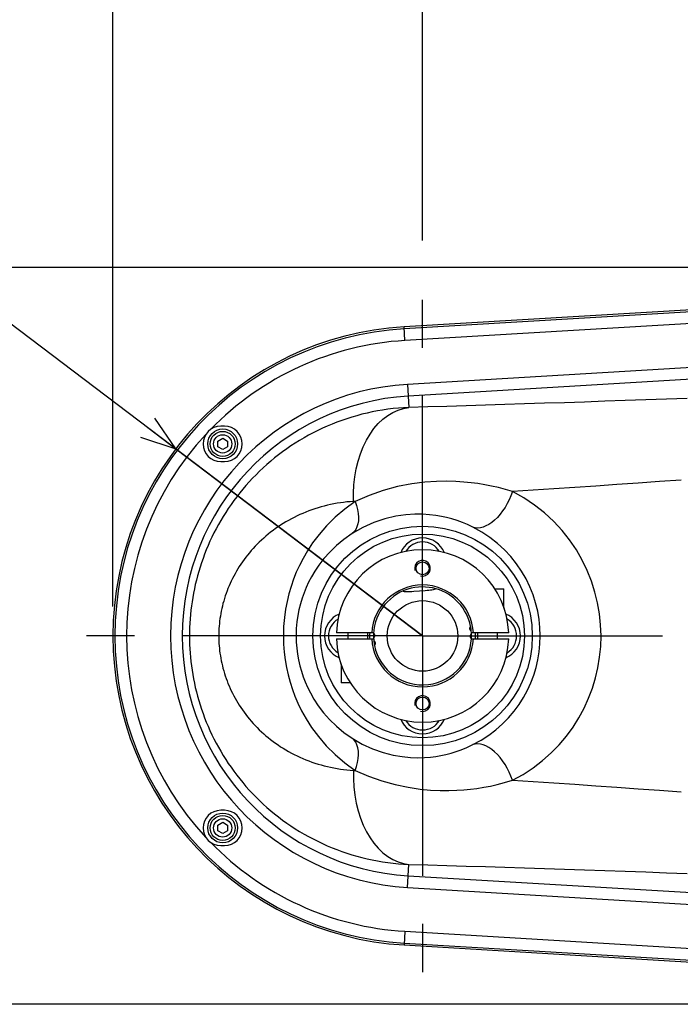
# Model space of a CAD drawing. Extents: x 0 to 594, y 0 to 420.
# Tile 16 of 71: x 85 to 119, y 317 to 368. Entities that reach past the tile are written whole.
import ezdxf

# ---------------------------------------------------------------- set-up
doc = ezdxf.new("R2010")
doc.units = 0
doc.header["$LTSCALE"] = 32.67
doc.linetypes.add('CENTER', pattern=[0.6, 0.375, -0.075, 0.075, -0.075])
doc.layers.get('0').update_dxf_attribs({"linetype": 'CONTINUOUS'})
for name, color, linetype in [('1_DESIGN', 7, 'CONTINUOUS'), ('ASSY', 7, 'CONTINUOUS'), ('AXIS', 7, 'CONTINUOUS'), ('CHAMFER', 7, 'CONTINUOUS'), ('DRAFT', 7, 'CONTINUOUS'), ('DRIV_DIM', 7, 'CONTINUOUS'), ('ROUND', 7, 'CONTINUOUS')]:
    doc.layers.add(name, color=color, linetype=linetype)
doc.styles.get("Standard").update_dxf_attribs({"font": 'txt', "width": 0.8})
doc.dimstyles.new('DIMSTYLE_1', dxfattribs={"dimtxt": 3.8, "dimasz": 1.8, "dimexe": 2, "dimexo": 1.5, "dimgap": 0.95, "dimtad": 1, "dimdec": 3, "dimlfac": 5, "dimtxsty": 'STANDARD', "dimblk": 'OPEN', "dimblk1": 'OPEN', "dimblk2": 'OPEN', "dimcen": 0.09, "dimazin": 2, "dimtp": 0.001, "dimtm": 0.001, "dimtfac": 1, "dimtdec": 3, "dimtofl": 0, "dimtmove": 0, "dimatfit": 3, "dimtolj": 1})
doc.dimstyles.new('DIMSTYLE_2', dxfattribs={"dimtxt": 3.8, "dimasz": 1.8, "dimexe": 2, "dimexo": 1.5, "dimgap": 0.95, "dimtad": 1, "dimdec": 3, "dimlfac": 5, "dimtxsty": 'STANDARD', "dimblk": 'OPEN', "dimblk1": 'OPEN', "dimblk2": 'OPEN', "dimcen": 0.09, "dimazin": 2, "dimtp": 0.001, "dimtm": 0.001, "dimtfac": 1, "dimtdec": 3, "dimtmove": 0, "dimatfit": 3, "dimtolj": 1})

# ---------------------------------------------------------------- blocks, each defined once
blk = doc.blocks.new('_OPEN')
at = {"color": 0, "linetype": 'BYBLOCK'}
for p, q in [((0, 0), (-1, 0.342)), ((-1, -0.342), (0, 0)), ((-1, 0), (0, 0))]:
    blk.add_line(p, q, dxfattribs=at)
blk = doc.blocks.new('*D0')
at = {"layer": 'DRIV_DIM', "color": 2, "linetype": 'CONTINUOUS'}
for p, q in [((105.348, 356.423), (105.348, 393.492)), ((195.348, 358.881), (195.348, 393.492)), ((105.348, 391.492), (150.348, 391.492)), ((195.348, 391.492), (150.348, 391.492))]:
    blk.add_line(p, q, dxfattribs=at)
at = {"layer": 'DRIV_DIM', "color": 2, "linetype": 'CONTINUOUS', "xscale": 1.8, "yscale": 1.8, "zscale": 1.8, "rotation": 180}
blk.add_blockref('_OPEN', (105.348, 391.492), dxfattribs=at)
at = {"layer": 'DRIV_DIM', "color": 2, "linetype": 'CONTINUOUS', "xscale": 1.8, "yscale": 1.8, "zscale": 1.8}
blk.add_blockref('_OPEN', (195.348, 391.492), dxfattribs=at)
blk = doc.blocks.new('*D3')
at = {"layer": 'DRIV_DIM', "color": 2, "linetype": 'CONTINUOUS'}
for p, q in [((156.823, 355.037), (68.693, 355.037)), ((70.693, 355.037), (70.693, 336.237)), ((70.693, 317.437), (70.693, 336.237)), ((156.823, 317.437), (68.693, 317.437))]:
    blk.add_line(p, q, dxfattribs=at)
at = {"layer": 'DRIV_DIM', "color": 2, "linetype": 'CONTINUOUS', "xscale": 1.8, "yscale": 1.8, "zscale": 1.8}
for p, rotation in [((70.693, 355.037), 90), ((70.693, 317.437), 270)]:
    blk.add_blockref('_OPEN', p, dxfattribs=dict(at, rotation=rotation))
blk = doc.blocks.new('*D4')
at = {"layer": 'DRIV_DIM', "color": 2, "linetype": 'CONTINUOUS'}
for p, q in [((105.348, 336.237), (73.877, 360.082)), ((92.755, 345.779), (92.754, 345.779)), ((92.754, 345.779), (105.348, 336.237))]:
    blk.add_line(p, q, dxfattribs=at)
at = {"layer": 'DRIV_DIM', "color": 2, "linetype": 'CONTINUOUS', "xscale": 1.8, "yscale": 1.8, "zscale": 1.8, "rotation": 322.8499270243}
blk.add_blockref('_OPEN', (92.755, 345.779), dxfattribs=at)
blk = doc.blocks.new('*D5')
at = {"layer": 'DRIV_DIM', "color": 2, "linetype": 'CONTINUOUS'}
for p, q in [((89.548, 337.737), (89.548, 403.587)), ((349.748, 344.637), (349.748, 403.587)), ((89.548, 401.587), (219.648, 401.587)), ((349.748, 401.587), (219.648, 401.587))]:
    blk.add_line(p, q, dxfattribs=at)
at = {"layer": 'DRIV_DIM', "color": 2, "linetype": 'CONTINUOUS', "xscale": 1.8, "yscale": 1.8, "zscale": 1.8, "rotation": 180}
blk.add_blockref('_OPEN', (89.548, 401.587), dxfattribs=at)
at = {"layer": 'DRIV_DIM', "color": 2, "linetype": 'CONTINUOUS', "xscale": 1.8, "yscale": 1.8, "zscale": 1.8}
blk.add_blockref('_OPEN', (349.748, 401.587), dxfattribs=at)

msp = doc.modelspace()

# ---------------------------------------------------------------- linework, layer by layer
at = {"color": 7, "linetype": 'CONTINUOUS'}
for p, q in [((95.24808, 346.93683), (95.04808, 346.93683)), ((95.04808, 345.13683), (95.24808, 345.13683)), ((105.18834, 338.52125), (104.90047, 338.50076)), ((105.48686, 338.54177), (105.18834, 338.52125)), ((95.24808, 327.33683), (95.04808, 327.33683)), ((95.04808, 325.53683), (95.24808, 325.53683))]:
    msp.add_line(p, q, dxfattribs=at)
for points in [[(104.90047, 338.50076), (104.79807, 338.49395), (104.70697, 338.48899), (104.62532, 338.48617), (104.55175, 338.48576), (104.48534, 338.48821), (104.4258, 338.49414), (104.37335, 338.50434), (104.32864, 338.51954)], [(106.03991, 338.6392), (105.99777, 338.61793), (105.94728, 338.60054), (105.88921, 338.58639), (105.82386, 338.57473), (105.75122, 338.56492), (105.67107, 338.55644), (105.58307, 338.54888), (105.48686, 338.54177)]]:
    msp.add_lwpolyline(points, dxfattribs=at)
for radius in [5.6, 5.2, 1.8]:
    msp.add_circle((105.34808, 336.23683), radius, dxfattribs=at)
at = {"color": 9, "linetype": 'CONTINUOUS'}
for start, end in [(93.408539, 135.777011), (137.072937, 222.927063), (224.222989, 266.591461)]:
    msp.add_arc((105.34808, 336.23683), 15.10186, start, end, dxfattribs=at)
at = {"color": 7, "linetype": 'CONTINUOUS'}
for centre, radius, start, end in [((95.04808, 346.03683), 0.9, 90, 270), ((95.24808, 346.03683), 0.9, 270, 90), ((105.34808, 340.03683), 1.2, 21.549382, 158.450618), ((105.34808, 336.23683), 4.4, 1.953644, 178.046356), ((101.54808, 336.23683), 1.2, 111.706877, 248.293123), ((109.14808, 336.23683), 1.2, 291.706877, 68.293123), ((105.34808, 336.23683), 4.4, 181.953644, 358.046356), ((105.34808, 332.43683), 1.2, 201.549382, 338.450618), ((95.04808, 326.43683), 0.9, 90, 270), ((95.24808, 326.43683), 0.9, 270, 90)]:
    msp.add_arc(centre, radius, start, end, dxfattribs=at)
at = {"color": 2, "linetype": 'CONTINUOUS'}
for centre in [(105.34808, 339.68683), (105.34808, 332.78683)]:
    msp.add_arc(centre, 0.4, 255, 195, dxfattribs=at)
at = {"layer": '1_DESIGN', "color": 7, "linetype": 'CONTINUOUS'}
for p, q in [((94.89808, 346.18117), (95.14808, 346.32551)), ((95.14808, 346.32551), (95.39808, 346.18117)), ((94.89808, 345.8925), (94.89808, 346.18117)), ((95.14808, 345.74816), (94.89808, 345.8925)), ((95.39808, 345.8925), (95.14808, 345.74816)), ((95.39808, 346.18117), (95.39808, 345.8925)), ((94.89808, 326.58117), (95.14808, 326.72551)), ((95.14808, 326.72551), (95.39808, 326.58117)), ((94.89808, 326.2925), (94.89808, 326.58117)), ((95.14808, 326.14816), (94.89808, 326.2925)), ((95.39808, 326.2925), (95.14808, 326.14816)), ((95.39808, 326.58117), (95.39808, 326.2925))]:
    msp.add_line(p, q, dxfattribs=at)
for centre in [(95.14808, 346.03683), (95.14808, 326.43683)]:
    msp.add_circle(centre, 0.76, dxfattribs=at)
at = {"layer": '1_DESIGN', "color": 9, "linetype": 'CONTINUOUS'}
for centre, radius in [((95.14808, 346.03683), 0.63885), ((95.14808, 346.03683), 0.46667), ((95.14808, 326.43683), 0.63885), ((95.14808, 326.43683), 0.46667)]:
    msp.add_circle(centre, radius, dxfattribs=at)
at = {"layer": 'ASSY', "color": 7, "linetype": 'CONTINUOUS'}
for p, q in [((109.02422, 338.63683), (109.49808, 338.63683)), ((109.49808, 337.66094), (109.49808, 338.63683)), ((101.54808, 336.08683), (101.54808, 336.38683)), ((102.54808, 336.08683), (102.54808, 336.38683)), ((108.14808, 336.38683), (108.14808, 336.08683)), ((109.14808, 336.38683), (109.14808, 336.08683)), ((101.19808, 334.81273), (101.19808, 333.83683)), ((101.67195, 333.83683), (101.19808, 333.83683))]:
    msp.add_line(p, q, dxfattribs=at)
for centre, start, end in [((105.34808, 340.03683), 30.528439, 149.471561), ((101.54808, 336.23683), 120.930315, 239.069685), ((109.14808, 336.23683), 300.930315, 59.069685), ((105.34808, 332.43683), 210.528439, 329.471561)]:
    msp.add_arc(centre, 1, start, end, dxfattribs=at)
at = {"layer": 'AXIS', "color": 7, "linetype": 'CENTER'}
for q in [(105.34808, 354.9226), (86.66232, 336.23683), (105.34808, 317.55107), (124.03385, 336.23683)]:
    msp.add_line((105.34808, 336.23683), q, dxfattribs=at)
at = {"layer": 'AXIS', "color": 7, "linetype": 'CONTINUOUS'}
for centre in [(105.34808, 339.68683), (105.34808, 332.78683)]:
    msp.add_circle(centre, 0.33, dxfattribs=at)
for centre, radius, start, end in [((105.34808, 336.23683), 2.5, 107.545864, 182.326621), ((105.34808, 336.23683), 2.5, 11.308859, 73.93471), ((107.9001, 336.61578), 0.15, 132.097107, 244.794881), ((102.76816, 336.25692), 0.15, 303.205119, 55.902893), ((105.34808, 336.23683), 2.5, 191.308859, 2.326621), ((107.92801, 336.21675), 0.15, 123.205119, 235.902893), ((105.34808, 336.23683), 2.5, 2.416871, 5.583129), ((105.34808, 336.23683), 2.5, 182.416871, 185.583129), ((102.79606, 335.85789), 0.15, 312.097107, 64.794881)]:
    msp.add_arc(centre, radius, start, end, dxfattribs=at)
at = {"layer": 'CHAMFER', "color": 7, "linetype": 'CONTINUOUS'}
for p, q in [((102.85259, 336.38683), (100.95064, 336.38683)), ((109.74553, 336.38683), (107.84358, 336.38683)), ((100.95064, 336.08683), (102.85259, 336.08683)), ((107.84358, 336.08683), (109.74553, 336.08683))]:
    msp.add_line(p, q, dxfattribs=at)
for centre, radius, start, end in [((105.34805, 336.23686), 2.60009, 3.306711, 176.693215), ((105.34805, 336.23686), 2.49998, 73.930931, 107.547593), ((105.34805, 336.23686), 2.49998, 5.578687, 11.311142), ((105.34811, 336.2368), 2.60009, 183.306711, 356.693215), ((105.34811, 336.2368), 2.49998, 185.578687, 191.311142)]:
    msp.add_arc(centre, radius, start, end, dxfattribs=at)
at = {"layer": 'DRAFT', "color": 7, "linetype": 'CONTINUOUS'}
for p, q in [((152.17581, 354.85392), (104.40869, 352.00888)), ((104.40869, 320.46478), (152.17581, 317.61975))]:
    msp.add_line(p, q, dxfattribs=at)
msp.add_arc((105.34808, 336.23683), 15.8, 93.408539, 266.591461, dxfattribs=at)
at = {"layer": 'ROUND', "color": 9, "linetype": 'CONTINUOUS'}
for p, q in [((152.18167, 354.75558), (104.41455, 351.91055)), ((152.21732, 354.15701), (104.4502, 351.31197)), ((104.4502, 351.31197), (104.40869, 352.00888)), ((152.35057, 351.9198), (104.58345, 349.07476)), ((152.38622, 351.32122), (104.6191, 348.47619)), ((104.58345, 349.07476), (104.65361, 347.89679)), ((101.91407, 343.10461), (101.82353, 343.09921)), ((101.82353, 329.37446), (101.91407, 329.36906)), ((104.58345, 323.3989), (104.65361, 324.57687)), ((104.6191, 323.99747), (152.38622, 321.15244)), ((104.58345, 323.3989), (152.35057, 320.55387)), ((104.4502, 321.16169), (104.40869, 320.46478)), ((104.4502, 321.16169), (152.21732, 318.31666)), ((104.41455, 320.56312), (152.18167, 317.71808))]:
    msp.add_line(p, q, dxfattribs=at)
for points in [[(118.85968, 348.3567), (117.79718, 348.31878), (116.74145, 348.2816), (115.69263, 348.24518), (114.65085, 348.20953), (113.61627, 348.17464), (112.58904, 348.14054), (111.56929, 348.10722), (110.55719, 348.0747), (109.55287, 348.04299), (108.55651, 348.01209), (107.56824, 347.98201), (106.58823, 347.95276), (105.61663, 347.92436), (104.65361, 347.89679)], [(104.65361, 347.89679), (104.3839, 347.88257), (104.11456, 347.86212), (103.84576, 347.83546), (103.57769, 347.80259), (103.31053, 347.76356), (103.04445, 347.71839), (102.77965, 347.66712), (102.51628, 347.6098), (102.25454, 347.54648), (101.99459, 347.47722), (101.73661, 347.4021), (101.48076, 347.32118), (101.2272, 347.23454), (100.9761, 347.14226), (100.72762, 347.04444), (100.4819, 346.94118), (100.2391, 346.83256), (99.99936, 346.71871), (99.76282, 346.59973), (99.5296, 346.47574), (99.29984, 346.34685), (99.07366, 346.21318), (98.85117, 346.07487), (98.63248, 345.93204), (98.41771, 345.78482), (98.20693, 345.63334), (98.00025, 345.47774), (97.79775, 345.31815), (97.5995, 345.15471), (97.40559, 344.98756), (97.21607, 344.81683), (97.031, 344.64265), (96.85045, 344.46517), (96.67446, 344.28452), (96.50306, 344.10083), (96.33631, 343.91424), (96.17422, 343.72487), (96.01683, 343.53285), (95.86417, 343.33831), (95.71623, 343.14138), (95.57305, 342.94216), (95.43463, 342.74079), (95.30098, 342.53736), (95.17209, 342.33201), (95.04797, 342.12482), (94.92861, 341.91592), (94.81401, 341.70539), (94.70416, 341.49334), (94.59904, 341.27986), (94.49864, 341.06505), (94.40295, 340.84898), (94.31196, 340.63175), (94.22565, 340.41343), (94.14399, 340.1941), (94.06697, 339.97384), (93.99458, 339.75271), (93.92681, 339.53083), (93.86375, 339.3087), (93.80549, 339.08689), (93.75197, 338.86557), (93.70309, 338.64471), (93.65877, 338.42428), (93.61891, 338.20427), (93.58345, 337.98464), (93.55232, 337.76536), (93.52546, 337.5464), (93.50282, 337.32772), (93.48435, 337.10926), (93.47003, 336.89099), (93.45981, 336.67287), (93.45369, 336.45483), (93.45165, 336.23684), (93.45369, 336.01884), (93.45981, 335.80081), (93.47003, 335.58268), (93.48435, 335.36441), (93.50282, 335.14596), (93.52546, 334.92727), (93.55232, 334.70831), (93.58345, 334.48903), (93.61891, 334.26941), (93.65877, 334.04939), (93.70309, 333.82896), (93.75197, 333.6081), (93.80549, 333.38678), (93.86375, 333.16497), (93.92681, 332.94283), (93.99458, 332.72096), (94.06697, 332.49983), (94.14399, 332.27957), (94.22565, 332.06024), (94.31196, 331.84192), (94.40295, 331.62468), (94.49864, 331.40862), (94.59904, 331.1938), (94.70415, 330.98032), (94.81401, 330.76827), (94.92861, 330.55775), (95.04797, 330.34884), (95.17209, 330.14166), (95.30098, 329.9363), (95.43463, 329.73288), (95.57305, 329.5315), (95.71623, 329.33229), (95.86416, 329.13535), (96.01683, 328.94081), (96.17422, 328.7488), (96.33631, 328.55943), (96.50306, 328.37283), (96.67446, 328.18914), (96.85045, 328.00849), (97.031, 327.83101), (97.21607, 327.65684), (97.40559, 327.48611), (97.5995, 327.31895), (97.79775, 327.15551), (98.00025, 326.99593), (98.20693, 326.84032), (98.41771, 326.68885), (98.63248, 326.54163), (98.85117, 326.39879), (99.07366, 326.26048), (99.29984, 326.12682), (99.5296, 325.99793), (99.76282, 325.87393), (99.99936, 325.75495), (100.2391, 325.6411), (100.4819, 325.53249), (100.72762, 325.42922), (100.9761, 325.33141), (101.2272, 325.23913), (101.48076, 325.15249), (101.73661, 325.07157), (101.99459, 324.99644), (102.25454, 324.92719), (102.51628, 324.86387), (102.77965, 324.80655), (103.04445, 324.75528), (103.31053, 324.71011), (103.57769, 324.67107), (103.84576, 324.63821), (104.11456, 324.61154), (104.3839, 324.59109), (104.65361, 324.57687)], [(101.82353, 343.09921), (101.82086, 343.52417), (101.84339, 343.94584), (101.89094, 344.36091), (101.96313, 344.76613), (102.05941, 345.15832), (102.17902, 345.5344), (102.32101, 345.89142), (102.48428, 346.22658), (102.66754, 346.53724), (102.86936, 346.82098), (103.08815, 347.07557), (103.32219, 347.299), (103.56965, 347.48953), (103.82859, 347.64565), (104.09698, 347.76616), (104.37271, 347.85009), (104.65361, 347.89679)], [(109.93272, 343.59994), (109.57682, 343.70959), (109.2282, 343.80304), (108.8752, 343.8845), (108.51858, 343.95406), (108.17155, 344.01), (107.82872, 344.05426), (107.45744, 344.09021), (107.04029, 344.11602), (106.57574, 344.12684), (106.0556, 344.11662), (105.46353, 344.07602), (104.79351, 343.99193), (104.07693, 343.85508), (103.34378, 343.66127), (102.6157, 343.40969), (101.91407, 343.10461)], [(118.54327, 344.19052), (117.44414, 344.11076), (116.35127, 344.03282), (115.26479, 343.95665), (114.18484, 343.88218), (113.11152, 343.80934), (112.04498, 343.73806), (110.98534, 343.66828), (109.93272, 343.59994)], [(109.93272, 343.59994), (109.8585, 343.39239), (109.77053, 343.18744), (109.66991, 342.98765), (109.55791, 342.79552), (109.43591, 342.61346), (109.30546, 342.44374), (109.16817, 342.28849), (109.02578, 342.14965), (108.88006, 342.02896), (108.73283, 341.92792), (108.58594, 341.8478), (108.44123, 341.78961), (108.3005, 341.75408), (108.16551, 341.74163), (108.03797, 341.75245), (107.91945, 341.78638)], [(114.4565, 336.23683), (114.43751, 336.79851), (114.38051, 337.35824), (114.28448, 337.91902), (114.14871, 338.47744), (113.9727, 339.03035), (113.75596, 339.57509), (113.49783, 340.10931), (113.19766, 340.63045), (112.85505, 341.13526), (112.47018, 341.61982), (112.04337, 342.08029), (111.57507, 342.51282), (111.06613, 342.91325), (110.518, 343.27715), (109.93272, 343.59994)], [(101.82353, 343.09921), (101.65537, 343.08737), (101.48761, 343.07193), (101.32037, 343.05292), (101.15375, 343.03033), (100.98785, 343.00421), (100.82279, 342.97457), (100.65867, 342.94144), (100.49559, 342.90486), (100.33367, 342.86485), (100.17298, 342.82147), (100.01365, 342.77475), (99.85576, 342.72474), (99.69941, 342.67149), (99.5447, 342.61505), (99.39171, 342.55547), (99.24053, 342.49282), (99.09124, 342.42716), (98.94394, 342.35854), (98.79869, 342.28704), (98.65557, 342.21272), (98.51466, 342.13565), (98.37602, 342.05591), (98.23972, 341.97356), (98.10581, 341.88868), (97.97436, 341.80134), (97.84543, 341.71163), (97.71905, 341.61961), (97.59529, 341.52537), (97.47417, 341.42898), (97.35575, 341.33052), (97.24005, 341.23006), (97.12711, 341.12769), (97.01696, 341.02348), (96.90962, 340.91751), (96.80512, 340.80984), (96.70348, 340.70057), (96.60471, 340.58975), (96.50882, 340.47746), (96.41583, 340.36377), (96.32575, 340.24875), (96.23858, 340.13247), (96.15432, 340.01499), (96.07297, 339.89637), (95.99454, 339.77668), (95.91902, 339.65598), (95.84641, 339.53433), (95.7767, 339.41178), (95.70989, 339.28838), (95.64596, 339.16419), (95.58492, 339.03927), (95.52674, 338.91365), (95.47142, 338.78738), (95.41895, 338.66052), (95.36931, 338.53309), (95.3225, 338.40515), (95.27851, 338.27673), (95.23732, 338.1479), (95.199, 338.01894), (95.1636, 337.89019), (95.13108, 337.76174), (95.10138, 337.63357), (95.07445, 337.50566), (95.05023, 337.37801), (95.02869, 337.25059), (95.00978, 337.12339), (94.99346, 336.99637), (94.97971, 336.86953), (94.96849, 336.74282), (94.95979, 336.61623), (94.95358, 336.48972), (94.94987, 336.36326), (94.94863, 336.23683), (94.94987, 336.11041), (94.95358, 335.98395), (94.95979, 335.85744), (94.96849, 335.73085), (94.97971, 335.60414), (94.99346, 335.47729), (95.00978, 335.35028), (95.02869, 335.22308), (95.05023, 335.09566), (95.07445, 334.96801), (95.10138, 334.8401), (95.13108, 334.71193), (95.1636, 334.58348), (95.199, 334.45472), (95.23732, 334.32576), (95.27851, 334.19693), (95.3225, 334.06851), (95.36931, 333.94057), (95.41895, 333.81315), (95.47142, 333.68628), (95.52674, 333.56002), (95.58492, 333.4344), (95.64596, 333.30947), (95.70989, 333.18528), (95.7767, 333.06189), (95.84641, 332.93934), (95.91902, 332.81768), (95.99454, 332.69698), (96.07297, 332.57729), (96.15432, 332.45868), (96.23858, 332.3412), (96.32575, 332.22491), (96.41583, 332.10989), (96.50882, 331.99621), (96.60471, 331.88392), (96.70348, 331.7731), (96.80512, 331.66382), (96.90962, 331.55616), (97.01696, 331.45018), (97.12711, 331.34597), (97.24005, 331.2436), (97.35574, 331.14315), (97.47417, 331.04469), (97.59529, 330.9483), (97.71905, 330.85405), (97.84543, 330.76204), (97.97436, 330.67232), (98.10581, 330.58499), (98.23972, 330.50011), (98.37602, 330.41776), (98.51466, 330.33801), (98.65557, 330.26095), (98.79869, 330.18663), (98.94394, 330.11513), (99.09124, 330.04651), (99.24053, 329.98085), (99.39171, 329.9182), (99.5447, 329.85862), (99.69941, 329.80218), (99.85576, 329.74893), (100.01365, 329.69892), (100.17298, 329.6522), (100.33367, 329.60881), (100.49559, 329.56881), (100.65867, 329.53223), (100.82279, 329.4991), (100.98785, 329.46946), (101.15374, 329.44333), (101.32037, 329.42075), (101.48761, 329.40174), (101.65537, 329.3863), (101.82353, 329.37446)], [(101.91407, 343.10461), (101.37373, 342.7138), (100.88642, 342.29773), (100.44697, 341.8594), (100.06402, 341.41638), (99.73947, 340.98412), (99.47042, 340.57458), (99.24933, 340.19255), (99.06507, 339.83275), (98.90646, 339.48276), (98.76499, 339.12764), (98.63767, 338.75882), (98.52626, 338.3784), (98.43227, 337.98894), (98.35708, 337.59465), (98.29884, 337.17808), (98.25964, 336.72405), (98.24534, 336.23683)], [(101.91407, 343.10461), (101.98429, 342.89621), (102.03597, 342.69063), (102.0684, 342.49069), (102.08114, 342.29908), (102.07401, 342.11843), (102.04712, 341.95118), (102.00083, 341.7996), (101.93576, 341.66576), (101.85281, 341.55148), (101.7531, 341.4583)], [(107.91945, 341.78638), (107.64655, 341.91492), (107.37986, 342.02565), (107.11022, 342.12341), (106.83804, 342.2083), (106.57324, 342.27808), (106.31159, 342.33502), (106.02804, 342.38362), (105.70913, 342.42232), (105.35343, 342.44589), (104.95434, 342.44797), (104.49894, 342.41884), (103.98211, 342.34449), (103.42787, 342.21422), (102.85977, 342.02295), (102.29551, 341.76952), (101.7531, 341.4583)], [(111.3533, 336.23683), (111.33895, 336.65826), (111.29587, 337.07826), (111.22327, 337.49915), (111.12061, 337.91842), (110.98749, 338.33374), (110.8235, 338.74317), (110.62811, 339.145), (110.40077, 339.53735), (110.14113, 339.91782), (109.84926, 340.28351), (109.52534, 340.63155), (109.16961, 340.95907), (108.78264, 341.26297), (108.36544, 341.53989), (107.91945, 341.78638)], [(101.7531, 341.4583), (101.33359, 341.16421), (100.95479, 340.85027), (100.61282, 340.51879), (100.31452, 340.18315), (100.0615, 339.85518), (99.85159, 339.54408), (99.67901, 339.25359), (99.5351, 338.97978), (99.41117, 338.71328), (99.30059, 338.44271), (99.20104, 338.16157), (99.1139, 337.87145), (99.04037, 337.57433), (98.98153, 337.27344), (98.93595, 336.95546), (98.90527, 336.60883), (98.89408, 336.23683)], [(98.24534, 336.23683), (98.2562, 335.81212), (98.28627, 335.41321), (98.33519, 335.01842), (98.40241, 334.62925), (98.48747, 334.24619), (98.58942, 333.87141), (98.70633, 333.509), (98.83833, 333.15598), (98.99113, 332.7987), (99.17573, 332.41968), (99.40473, 332.00776), (99.68849, 331.56317), (100.03317, 331.09591), (100.43384, 330.62843), (100.88143, 330.18054), (101.37438, 329.75936), (101.91407, 329.36906)], [(98.89408, 336.23683), (98.90258, 335.91256), (98.92612, 335.608), (98.9644, 335.30663), (99.01701, 335.00962), (99.08356, 334.71734), (99.1633, 334.43148), (99.25472, 334.15517), (99.35792, 333.88615), (99.47733, 333.61401), (99.62153, 333.3255), (99.80032, 333.0122), (100.02174, 332.67438), (100.29048, 332.3198), (100.6026, 331.9656), (100.95091, 331.62688), (101.33409, 331.30907), (101.7531, 331.01537)], [(107.91944, 330.68728), (108.33533, 330.9156), (108.72452, 331.16916), (109.08836, 331.44661), (109.42532, 331.74478), (109.73525, 332.06149), (110.01789, 332.39449), (110.27306, 332.74159), (110.5007, 333.1007), (110.70098, 333.47009), (110.87418, 333.84832), (111.0205, 334.23405), (111.13999, 334.62553), (111.23275, 335.0209), (111.29956, 335.42282), (111.33988, 335.82931), (111.3533, 336.23683)], [(109.93271, 328.87372), (110.47846, 329.17268), (110.98973, 329.50577), (111.46817, 329.87119), (111.91166, 330.26474), (112.31991, 330.68352), (112.6925, 331.12451), (113.02911, 331.58478), (113.32958, 332.0615), (113.59409, 332.55233), (113.82293, 333.05531), (114.01634, 333.56859), (114.17434, 334.08981), (114.29701, 334.61644), (114.3854, 335.15196), (114.43874, 335.69369), (114.4565, 336.23683)], [(101.91407, 329.36906), (101.98429, 329.57746), (102.03597, 329.78303), (102.0684, 329.98298), (102.08113, 330.17458), (102.07401, 330.35524), (102.04712, 330.52249), (102.00083, 330.67407), (101.93576, 330.80791), (101.85281, 330.92219), (101.7531, 331.01537)], [(101.7531, 331.01537), (102.27088, 330.71677), (102.8007, 330.47416), (103.33552, 330.28644), (103.84718, 330.15597), (104.31238, 330.07654), (104.7277, 330.03598), (105.10101, 330.02347), (105.43977, 330.03161), (105.74755, 330.05512), (106.02482, 330.08957), (106.28118, 330.13278), (106.5378, 330.18718), (106.80272, 330.25534), (107.06556, 330.33539), (107.32707, 330.42778), (107.60567, 330.54084), (107.91944, 330.68728)], [(109.93271, 328.87372), (109.85849, 329.08127), (109.77051, 329.28622), (109.6699, 329.48601), (109.55789, 329.67814), (109.4359, 329.8602), (109.30544, 330.02992), (109.16816, 330.18517), (109.02577, 330.32401), (108.88005, 330.4447), (108.73282, 330.54574), (108.58593, 330.62585), (108.44121, 330.68404), (108.30049, 330.71958), (108.1655, 330.73202), (108.03796, 330.72121), (107.91944, 330.68728)], [(101.82353, 329.37446), (101.82086, 328.9495), (101.84338, 328.52783), (101.89093, 328.11276), (101.96313, 327.70754), (102.05941, 327.31535), (102.17901, 326.93927), (102.32101, 326.58225), (102.48428, 326.24709), (102.66754, 325.93642), (102.86936, 325.65268), (103.08814, 325.3981), (103.32219, 325.17467), (103.56965, 324.98414), (103.82859, 324.82801), (104.09698, 324.70751), (104.37271, 324.62358), (104.65361, 324.57687)], [(101.91407, 329.36906), (102.5839, 329.07641), (103.26758, 328.83586), (103.95768, 328.64629), (104.61889, 328.5105), (105.22145, 328.42327), (105.76073, 328.37337), (106.24661, 328.35054), (106.68843, 328.34772), (107.09051, 328.35994), (107.45322, 328.38312), (107.78888, 328.41495), (108.1251, 328.45704), (108.47229, 328.51148), (108.8167, 328.57689), (109.15912, 328.65366), (109.52343, 328.74889), (109.93271, 328.87372)], [(109.93271, 328.87372), (110.98533, 328.80537), (112.04497, 328.7356), (113.11151, 328.66432), (114.18483, 328.59148), (115.26479, 328.51701), (116.35126, 328.44084), (117.44413, 328.3629), (118.54326, 328.28313)], [(104.65361, 324.57687), (105.61663, 324.54931), (106.58823, 324.5209), (107.56824, 324.49166), (108.5565, 324.46158), (109.55287, 324.43068), (110.55718, 324.39897), (111.56929, 324.36645), (112.58904, 324.33313), (113.61627, 324.29903), (114.65085, 324.26414), (115.69262, 324.22848), (116.74145, 324.19206), (117.79718, 324.15489), (118.85968, 324.11697)]]:
    msp.add_lwpolyline(points, dxfattribs=at)
for radius in [15.70149, 12.86068, 12.26105]:
    msp.add_arc((105.34808, 336.23683), radius, 93.408539, 266.591461, dxfattribs=at)
at = {"layer": 'ROUND', "color": 7, "linetype": 'CONTINUOUS'}
for start, end in [(176.79625, 183.20375), (356.79625, 3.20375)]:
    msp.add_arc((105.34808, 336.23683), 2.7, start, end, dxfattribs=at)

# ---------------------------------------------------------------- dimensions: what is measured, and where the dimension line sits
at = {"layer": 'DRIV_DIM', "color": 2, "linetype": 'CONTINUOUS'}
dim = msp.add_linear_dim(base=(89.54808, 401.58718), p1=(349.74808, 343.13683), p2=(89.54808, 336.23683), angle=180, text='(<>)', dimstyle='DIMSTYLE_1', dxfattribs=at)
dim.commit()
dim.dimension.update_dxf_attribs({"geometry": '*D5', "text_midpoint": (210.52808, 401.58718), "dimtype": 160})
dim = msp.add_linear_dim(base=(195.34808, 391.49192), p1=(105.34808, 354.9226), p2=(195.34808, 357.38107), dimstyle='DIMSTYLE_1', dxfattribs=at)
dim.commit()
dim.dimension.update_dxf_attribs({"geometry": '*D0', "text_midpoint": (145.78808, 391.49192), "dimtype": 160})
dim = msp.add_radius_dim(center=(105.34808, 336.23683), mpoint=(92.75459, 345.77853), text='R<>', dimstyle='DIMSTYLE_2', override={"dimpost": '<>'}, dxfattribs=at)
dim.commit()
dim.dimension.update_dxf_attribs({"geometry": '*D4', "text_midpoint": (73.87659, 360.0818), "dimtype": 164})
dim = msp.add_linear_dim(base=(70.69336, 355.03683), p1=(158.32347, 317.43683), p2=(158.32347, 355.03683), angle=90, dimstyle='DIMSTYLE_1', dxfattribs=at)
dim.commit()
dim.dimension.update_dxf_attribs({"geometry": '*D3', "text_midpoint": (70.69336, 331.67683), "dimtype": 160})

doc.saveas('drawing.dxf')
